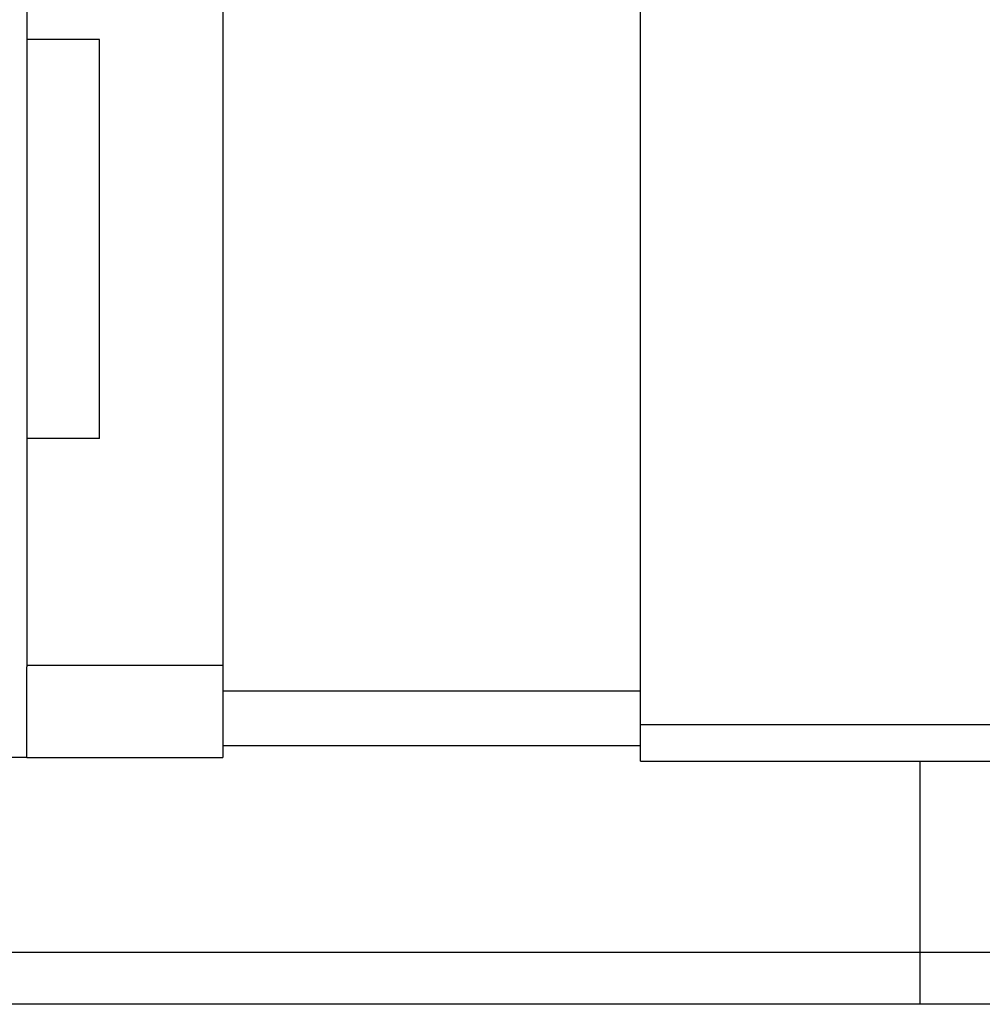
# Model space of a CAD drawing. Header units: millimetres. Extents: x 953 to 1193, y 90 to 173.
# Tile 4 of 42: x 1109 to 1122, y 105 to 119. Entities that reach past the tile are written whole.
import ezdxf
from ezdxf.lldxf.tags import DXFTag

# ---------------------------------------------------------------- set-up
doc = ezdxf.new("R2010")
doc.units = ezdxf.units.MM
doc.header["$LTSCALE"] = 0.1
doc.layers.add('2', color=7, linetype='CONTINUOUS')
doc.layers.add('HID', color=2, linetype='DASHED')
tags = doc.linetypes.add('DASHED', pattern=[25.72, 12.86, -12.86]).pattern_tags.tags
tags[6:7] = [DXFTag(74, 4), DXFTag(75, 0), DXFTag(340, '0'), DXFTag(46, 0.0), DXFTag(50, 0.0), DXFTag(44, 0.0), DXFTag(45, 0.0)]
tags[4:5] = [DXFTag(74, 4), DXFTag(75, 0), DXFTag(340, '0'), DXFTag(46, 0.0), DXFTag(50, 0.0), DXFTag(44, 0.0), DXFTag(45, 0.0)]

msp = doc.modelspace()

# ---------------------------------------------------------------- linework, layer by layer
at = {"layer": '2', "color": 7, "linetype": 'Continuous'}
for p, q in [((1111.894, 128.32), (1111.894, 108.35)), ((1117.644, 108.301), (1117.644, 127.716)), ((1109.194, 126.958), (1109.194, 118.164)), ((1109.194, 118.25), (1109.194, 112.75)), ((1110.194, 118.25), (1109.194, 118.25)), ((1110.194, 112.75), (1110.194, 118.25)), ((1109.194, 112.75), (1109.194, 109.6)), ((1110.194, 112.75), (1109.194, 112.75)), ((1109.194, 109.625), (1111.894, 109.625)), ((1109.194, 108.35), (1109.194, 109.6)), ((1117.644, 109.265), (1111.894, 109.265)), ((1123.644, 108.801), (1117.644, 108.801)), ((1111.894, 108.515), (1117.644, 108.515)), ((1109.194, 108.35), (1108.694, 108.35)), ((1109.194, 108.35), (1111.894, 108.35)), ((1117.644, 108.301), (1123.644, 108.301)), ((1193.144, 105.664), (1072.918, 105.664)), ((1193.144, 104.95), (1053.744, 104.95))]:
    msp.add_line(p, q, dxfattribs=at)
at = {"layer": 'HID', "color": 7}
msp.add_line((1121.494, 108.301), (1121.494, 104.95), dxfattribs=at)

doc.saveas('drawing.dxf')
